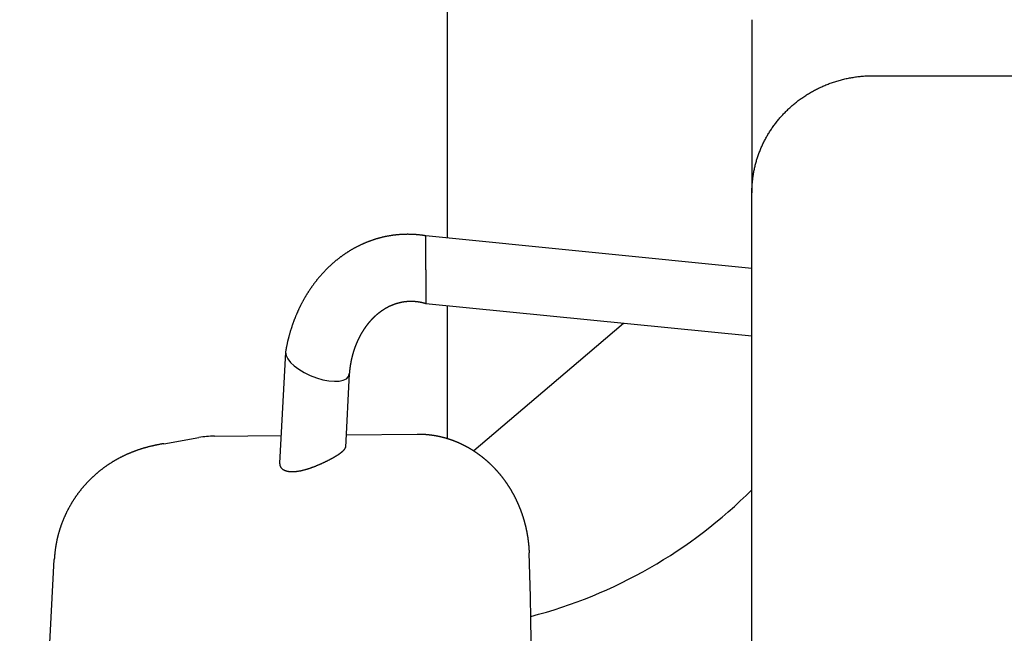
# Model space of a CAD drawing. Extents: x -4168 to 80734, y 199 to 57500.
# Tile 9 of 71: x -378 to 28, y 3469 to 3722. Entities that reach past the tile are written whole.
import ezdxf

# ---------------------------------------------------------------- set-up
doc = ezdxf.new("R2010")
doc.units = 0
doc.layers.get('0').update_dxf_attribs({"linetype": 'CONTINUOUS'})

msp = doc.modelspace()

# ---------------------------------------------------------------- linework, layer by layer
at = {"color": 104, "linetype": 'Continuous'}
for p, q in [((-202.03, 3767.8), (-202.03, 3632.37)), ((-76.23, 3722.41), (-76.23, 3651.05)), ((-26.23, 3699.3), (2563.97, 3699.3)), ((-76.23, 2841.77), (-76.23, 3651.05)), ((-76.23, 3619.8), (-210.75, 3633.25)), ((-210.75, 3619.25), (-210.75, 3633.25)), ((-210.75, 3619.25), (-210.75, 3605.25)), ((-76.23, 3591.8), (-210.75, 3605.25)), ((-202.03, 3604.37), (-202.03, 3549.71)), ((-129.24, 3597.1), (-147.83, 3581.25)), ((-268.67, 3585.24), (-271.1, 3539.49)), ((-147.83, 3581.25), (-190.93, 3544.51)), ((-242.35, 3576.4), (-243.97, 3545.97)), ((-298.02, 3550.62), (-270.49, 3550.91)), ((-243.69, 3551.19), (-214.38, 3551.49)), ((-318.95, 3547.52), (-304.42, 3550.03)), ((-378.36, 3230.21), (-364.08, 3499.77))]:
    msp.add_line(p, q, dxfattribs=at)
msp.add_lwpolyline([(-210.75, 3633.25), (-210.95, 3633.28), (-211.15, 3633.31), (-211.35, 3633.34), (-211.55, 3633.37), (-211.75, 3633.4), (-211.96, 3633.43), (-212.16, 3633.46), (-212.36, 3633.49), (-212.56, 3633.51), (-212.76, 3633.54), (-212.96, 3633.56), (-213.17, 3633.59), (-213.37, 3633.61), (-213.57, 3633.63), (-213.77, 3633.65), (-213.98, 3633.67), (-214.18, 3633.69), (-214.38, 3633.71), (-214.59, 3633.73), (-214.79, 3633.74), (-214.99, 3633.76), (-215.19, 3633.77), (-215.4, 3633.78), (-215.6, 3633.8), (-215.8, 3633.81), (-216.01, 3633.82), (-216.21, 3633.83), (-216.41, 3633.84), (-216.62, 3633.85), (-216.82, 3633.85), (-217.02, 3633.86), (-217.23, 3633.86), (-217.43, 3633.87), (-217.63, 3633.87), (-217.84, 3633.87), (-218.04, 3633.88), (-218.25, 3633.88), (-218.45, 3633.88), (-218.65, 3633.87), (-218.86, 3633.87), (-219.06, 3633.87), (-219.26, 3633.86), (-219.47, 3633.86), (-219.67, 3633.85), (-219.87, 3633.85), (-220.08, 3633.84), (-220.28, 3633.83), (-220.48, 3633.82), (-220.69, 3633.81), (-220.89, 3633.8), (-221.09, 3633.79), (-221.3, 3633.77), (-221.5, 3633.76), (-221.7, 3633.74), (-221.91, 3633.73), (-222.11, 3633.71), (-222.31, 3633.69), (-222.51, 3633.67), (-222.72, 3633.65), (-222.92, 3633.63), (-223.12, 3633.61), (-223.32, 3633.59), (-223.53, 3633.57), (-223.73, 3633.54), (-223.93, 3633.52), (-224.13, 3633.49), (-224.33, 3633.46), (-224.54, 3633.44), (-224.74, 3633.41), (-224.94, 3633.38), (-225.14, 3633.35), (-225.34, 3633.31), (-225.54, 3633.28), (-225.74, 3633.25), (-225.94, 3633.21), (-226.14, 3633.18), (-226.34, 3633.14), (-226.54, 3633.11), (-226.74, 3633.07), (-226.94, 3633.03), (-227.14, 3632.99), (-227.34, 3632.95), (-227.54, 3632.91), (-227.74, 3632.86), (-227.94, 3632.82), (-228.14, 3632.78), (-228.34, 3632.73), (-228.54, 3632.69), (-228.73, 3632.64), (-228.93, 3632.59), (-229.13, 3632.54), (-229.33, 3632.49), (-229.52, 3632.44), (-229.72, 3632.39), (-229.92, 3632.34), (-230.12, 3632.29), (-230.31, 3632.23), (-230.51, 3632.18), (-230.7, 3632.12), (-230.9, 3632.06), (-231.09, 3632.01), (-231.29, 3631.95), (-231.48, 3631.89), (-231.68, 3631.83), (-231.87, 3631.77), (-232.07, 3631.71), (-232.26, 3631.64), (-232.45, 3631.58), (-232.65, 3631.51), (-232.84, 3631.45), (-233.03, 3631.38), (-233.22, 3631.32), (-233.42, 3631.25), (-233.61, 3631.18), (-233.8, 3631.11), (-233.99, 3631.04), (-234.18, 3630.97), (-234.37, 3630.9), (-234.56, 3630.82), (-234.75, 3630.75), (-234.94, 3630.68), (-235.13, 3630.6), (-235.32, 3630.52), (-235.51, 3630.45), (-235.7, 3630.37), (-235.88, 3630.29), (-236.07, 3630.21), (-236.26, 3630.13), (-236.44, 3630.05), (-236.63, 3629.97), (-236.82, 3629.88), (-237, 3629.8), (-237.19, 3629.72), (-237.37, 3629.63), (-237.56, 3629.54), (-237.74, 3629.46), (-237.92, 3629.37), (-238.11, 3629.28), (-238.29, 3629.19), (-238.47, 3629.1), (-238.66, 3629.01), (-238.84, 3628.92), (-239.02, 3628.83), (-239.2, 3628.74), (-239.38, 3628.64), (-239.56, 3628.55), (-239.74, 3628.45), (-239.92, 3628.36), (-240.1, 3628.26), (-240.28, 3628.16), (-240.46, 3628.06), (-240.63, 3627.96), (-240.81, 3627.86), (-240.99, 3627.76), (-241.17, 3627.66), (-241.34, 3627.56), (-241.52, 3627.46), (-241.69, 3627.35), (-241.87, 3627.25), (-242.04, 3627.14), (-242.22, 3627.04), (-242.39, 3626.93), (-242.56, 3626.82), (-242.73, 3626.72), (-242.91, 3626.61), (-243.08, 3626.5), (-243.25, 3626.39), (-243.42, 3626.28), (-243.59, 3626.16), (-243.76, 3626.05), (-243.93, 3625.94), (-244.1, 3625.83), (-244.27, 3625.71), (-244.43, 3625.6), (-244.6, 3625.48), (-244.77, 3625.36), (-244.94, 3625.25), (-245.1, 3625.13), (-245.27, 3625.01), (-245.43, 3624.89), (-245.6, 3624.77), (-245.76, 3624.65), (-245.93, 3624.53), (-246.09, 3624.41), (-246.25, 3624.29), (-246.41, 3624.16), (-246.57, 3624.04), (-246.74, 3623.92), (-246.9, 3623.79), (-247.06, 3623.66), (-247.22, 3623.54), (-247.38, 3623.41), (-247.53, 3623.28), (-247.69, 3623.16), (-247.85, 3623.03), (-248.01, 3622.9), (-248.16, 3622.77), (-248.32, 3622.64), (-248.48, 3622.51), (-248.63, 3622.37), (-248.79, 3622.24), (-248.94, 3622.11), (-249.09, 3621.97), (-249.25, 3621.84), (-249.4, 3621.71), (-249.55, 3621.57), (-249.7, 3621.43), (-249.85, 3621.3), (-250, 3621.16), (-250.15, 3621.02), (-250.3, 3620.88), (-250.45, 3620.74), (-250.6, 3620.6), (-250.75, 3620.46), (-250.89, 3620.32), (-251.04, 3620.18), (-251.19, 3620.04), (-251.33, 3619.9), (-251.48, 3619.76), (-251.62, 3619.61), (-251.77, 3619.47), (-251.91, 3619.32), (-252.05, 3619.18), (-252.19, 3619.03), (-252.34, 3618.89), (-252.48, 3618.74), (-252.62, 3618.59), (-252.76, 3618.45), (-252.9, 3618.3), (-253.04, 3618.15), (-253.17, 3618), (-253.31, 3617.85), (-253.45, 3617.7), (-253.59, 3617.55), (-253.72, 3617.4), (-253.86, 3617.24), (-253.99, 3617.09), (-254.13, 3616.94), (-254.26, 3616.79), (-254.39, 3616.63), (-254.53, 3616.48), (-254.66, 3616.32), (-254.79, 3616.17), (-254.92, 3616.01), (-255.05, 3615.86), (-255.18, 3615.7), (-255.31, 3615.54), (-255.44, 3615.38), (-255.57, 3615.23), (-255.7, 3615.07), (-255.82, 3614.91), (-255.95, 3614.75), (-256.08, 3614.59), (-256.2, 3614.43), (-256.33, 3614.27), (-256.45, 3614.11), (-256.58, 3613.95), (-256.7, 3613.78), (-256.82, 3613.62), (-256.94, 3613.46), (-257.06, 3613.29), (-257.19, 3613.13), (-257.31, 3612.97), (-257.43, 3612.8), (-257.54, 3612.64), (-257.66, 3612.47), (-257.78, 3612.31), (-257.9, 3612.14), (-258.02, 3611.97), (-258.13, 3611.81), (-258.25, 3611.64), (-258.36, 3611.47), (-258.48, 3611.3), (-258.59, 3611.13), (-258.7, 3610.96), (-258.82, 3610.79), (-258.93, 3610.62), (-259.04, 3610.45), (-259.15, 3610.28), (-259.26, 3610.11), (-259.37, 3609.94), (-259.48, 3609.77), (-259.59, 3609.6), (-259.7, 3609.42), (-259.81, 3609.25), (-259.91, 3609.08), (-260.02, 3608.9), (-260.12, 3608.73), (-260.23, 3608.56), (-260.33, 3608.38), (-260.44, 3608.21), (-260.54, 3608.03), (-260.64, 3607.86), (-260.75, 3607.68), (-260.85, 3607.5), (-260.95, 3607.33), (-261.05, 3607.15), (-261.15, 3606.97), (-261.25, 3606.79), (-261.35, 3606.62), (-261.45, 3606.44), (-261.54, 3606.26), (-261.64, 3606.08), (-261.74, 3605.9), (-261.83, 3605.72), (-261.93, 3605.54), (-262.02, 3605.36), (-262.12, 3605.18), (-262.21, 3605), (-262.3, 3604.82), (-262.39, 3604.64), (-262.49, 3604.46), (-262.58, 3604.27), (-262.67, 3604.09), (-262.76, 3603.91), (-262.85, 3603.73), (-262.94, 3603.54), (-263.02, 3603.36), (-263.11, 3603.17), (-263.2, 3602.99), (-263.29, 3602.81), (-263.37, 3602.62), (-263.46, 3602.44), (-263.54, 3602.25), (-263.62, 3602.07), (-263.71, 3601.88), (-263.79, 3601.69), (-263.87, 3601.51), (-263.96, 3601.32), (-264.04, 3601.14), (-264.12, 3600.95), (-264.2, 3600.76), (-264.28, 3600.57), (-264.36, 3600.39), (-264.43, 3600.2), (-264.51, 3600.01), (-264.59, 3599.82), (-264.66, 3599.63), (-264.74, 3599.44), (-264.82, 3599.25), (-264.89, 3599.06), (-264.96, 3598.88), (-265.04, 3598.69), (-265.11, 3598.5), (-265.18, 3598.3), (-265.25, 3598.11), (-265.33, 3597.92), (-265.4, 3597.73), (-265.47, 3597.54), (-265.54, 3597.35), (-265.6, 3597.16), (-265.67, 3596.97), (-265.74, 3596.77), (-265.81, 3596.58), (-265.87, 3596.39), (-265.94, 3596.2), (-266.01, 3596), (-266.07, 3595.81), (-266.13, 3595.62), (-266.2, 3595.43), (-266.26, 3595.23), (-266.32, 3595.04), (-266.39, 3594.84), (-266.45, 3594.65), (-266.51, 3594.46), (-266.57, 3594.26), (-266.63, 3594.07), (-266.69, 3593.87), (-266.74, 3593.68), (-266.8, 3593.48), (-266.86, 3593.29), (-266.92, 3593.09), (-266.97, 3592.89), (-267.03, 3592.7), (-267.08, 3592.5), (-267.14, 3592.31), (-267.19, 3592.11), (-267.24, 3591.91), (-267.3, 3591.72), (-267.35, 3591.52), (-267.4, 3591.32), (-267.45, 3591.13), (-267.5, 3590.93), (-267.55, 3590.73), (-267.6, 3590.53), (-267.65, 3590.34), (-267.7, 3590.14), (-267.74, 3589.94), (-267.79, 3589.74), (-267.84, 3589.54), (-267.88, 3589.34), (-267.93, 3589.15), (-267.97, 3588.95), (-268.01, 3588.75), (-268.06, 3588.55), (-268.1, 3588.35), (-268.14, 3588.15), (-268.18, 3587.95), (-268.23, 3587.75), (-268.27, 3587.55), (-268.31, 3587.35), (-268.34, 3587.15), (-268.38, 3586.95), (-268.42, 3586.75), (-268.46, 3586.55), (-268.5, 3586.35), (-268.53, 3586.15), (-268.57, 3585.95), (-268.6, 3585.75), (-268.64, 3585.55)], dxfattribs=at)
for centre, radius, start, end in [((-297.6, 3510.58), 40.04, 90.5921, 99.8026), ((-268.29, 3539.32), 2.81, 176.6485, 195.5747), ((-217.77, 3669.84), 200, 284.5721, 315.0484)]:
    msp.add_arc(centre, radius, start, end, dxfattribs=at)
for centre, major_axis, ratio, start_param, end_param in [((-255.51, 3580.82), (12.98, -5.25), 0.420417, 3.285415, 6.416907), ((-255.51, 3580.82), (12.98, -5.25), 0.420417, 3.233109, 3.285415), ((-597.63, 3464.12), (7.87, -745.83), 0.576913, 1.225853, 1.61626)]:
    msp.add_ellipse(centre, major_axis=major_axis, ratio=ratio, start_param=start_param, end_param=end_param, dxfattribs=at)
for points, knots in [([(-76.23, 3651.05), (-76.23, 3651.33), (-76.23, 3651.89), (-76.21, 3652.74), (-76.17, 3653.58), (-76.11, 3654.42), (-76.04, 3655.26), (-75.96, 3656.1), (-75.86, 3656.94), (-75.75, 3657.78), (-75.62, 3658.62), (-75.47, 3659.45), (-75.31, 3660.28), (-75.14, 3661.11), (-74.94, 3661.94), (-74.74, 3662.77), (-74.52, 3663.59), (-74.28, 3664.41), (-74.03, 3665.22), (-73.76, 3666.04), (-73.48, 3666.85), (-73.18, 3667.65), (-72.87, 3668.45), (-72.54, 3669.25), (-72.2, 3670.04), (-71.84, 3670.82), (-71.47, 3671.61), (-71.08, 3672.38), (-70.68, 3673.15), (-70.26, 3673.92), (-69.83, 3674.68), (-69.38, 3675.43), (-68.92, 3676.17), (-68.44, 3676.91), (-67.95, 3677.64), (-67.45, 3678.37), (-66.93, 3679.08), (-66.39, 3679.79), (-65.84, 3680.49), (-65.28, 3681.19), (-64.7, 3681.87), (-64.11, 3682.54), (-63.51, 3683.21), (-62.89, 3683.87), (-62.25, 3684.51), (-61.61, 3685.15), (-60.95, 3685.77), (-60.28, 3686.39), (-59.59, 3686.99), (-58.89, 3687.59), (-58.18, 3688.17), (-57.45, 3688.74), (-56.72, 3689.3), (-55.97, 3689.84), (-55.2, 3690.37), (-54.43, 3690.89), (-53.65, 3691.4), (-52.85, 3691.89), (-52.04, 3692.37), (-51.23, 3692.84), (-50.4, 3693.29), (-49.56, 3693.73), (-48.71, 3694.15), (-47.85, 3694.56), (-46.98, 3694.95), (-46.1, 3695.32), (-45.22, 3695.69), (-44.32, 3696.03), (-43.42, 3696.36), (-42.51, 3696.67), (-41.59, 3696.97), (-40.67, 3697.24), (-39.74, 3697.51), (-38.8, 3697.75), (-37.85, 3697.98), (-36.91, 3698.19), (-35.95, 3698.38), (-34.99, 3698.55), (-34.03, 3698.71), (-33.06, 3698.85), (-32.09, 3698.97), (-31.12, 3699.07), (-30.15, 3699.15), (-29.17, 3699.22), (-28.19, 3699.26), (-27.21, 3699.29), (-26.56, 3699.3), (-26.23, 3699.3)], [0, 0, 0, 0, 0.842977, 1.686111, 2.529476, 3.373145, 4.217191, 5.061687, 5.906703, 6.75231, 7.598576, 8.445572, 9.293364, 10.142019, 10.991603, 11.842182, 12.69382, 13.54658, 14.400525, 15.255716, 16.112215, 16.970081, 17.829372, 18.690149, 19.552478, 20.416427, 21.282061, 22.14944, 23.018623, 23.889669, 24.76263, 25.637559, 26.514506, 27.393518, 28.274642, 29.157922, 30.043399, 30.931113, 31.821104, 32.713409, 33.608062, 34.505096, 35.404545, 36.306437, 37.210798, 38.117642, 39.026981, 39.93882, 40.853164, 41.77001, 42.689356, 43.611194, 44.535516, 45.462308, 46.391558, 47.323249, 48.257364, 49.193884, 50.132789, 51.074057, 52.017667, 52.963592, 53.911788, 54.862203, 55.814781, 56.769463, 57.726188, 58.684891, 59.645504, 60.607955, 61.572171, 62.538073, 63.505582, 64.474612, 65.445077, 66.416885, 67.389941, 68.364148, 69.339401, 70.315595, 71.292618, 72.270353, 73.248681, 74.227526, 75.206815, 76.186331, 77.165869, 77.165869, 77.165869, 77.165869]), ([(-210.75, 3605.25), (-210.79, 3605.26), (-210.87, 3605.28), (-210.99, 3605.32), (-211.11, 3605.35), (-211.23, 3605.39), (-211.35, 3605.42), (-211.47, 3605.45), (-211.59, 3605.49), (-211.71, 3605.52), (-211.83, 3605.55), (-211.95, 3605.58), (-212.07, 3605.61), (-212.19, 3605.64), (-212.32, 3605.66), (-212.44, 3605.69), (-212.56, 3605.72), (-212.68, 3605.74), (-212.8, 3605.77), (-212.93, 3605.79), (-213.05, 3605.82), (-213.17, 3605.84), (-213.29, 3605.86), (-213.42, 3605.88), (-213.54, 3605.9), (-213.66, 3605.92), (-213.79, 3605.94), (-213.91, 3605.96), (-214.03, 3605.98), (-214.16, 3606), (-214.28, 3606.01), (-214.4, 3606.03), (-214.53, 3606.04), (-214.65, 3606.06), (-214.78, 3606.07), (-214.9, 3606.08), (-215.03, 3606.09), (-215.15, 3606.1), (-215.27, 3606.11), (-215.4, 3606.12), (-215.52, 3606.13), (-215.65, 3606.14), (-215.77, 3606.15), (-215.9, 3606.15), (-216.02, 3606.16), (-216.15, 3606.16), (-216.27, 3606.17), (-216.4, 3606.17), (-216.52, 3606.17), (-216.64, 3606.18), (-216.77, 3606.18), (-216.89, 3606.18), (-217.02, 3606.18), (-217.14, 3606.18), (-217.27, 3606.17), (-217.39, 3606.17), (-217.52, 3606.17), (-217.64, 3606.16), (-217.77, 3606.16), (-217.89, 3606.15), (-218.02, 3606.15), (-218.14, 3606.14), (-218.27, 3606.13), (-218.39, 3606.12), (-218.51, 3606.11), (-218.64, 3606.1), (-218.76, 3606.09), (-218.89, 3606.08), (-219.01, 3606.06), (-219.14, 3606.05), (-219.26, 3606.04), (-219.38, 3606.02), (-219.51, 3606.01), (-219.63, 3605.99), (-219.75, 3605.97), (-219.88, 3605.95), (-220, 3605.94), (-220.12, 3605.92), (-220.25, 3605.9), (-220.37, 3605.87), (-220.49, 3605.85), (-220.62, 3605.83), (-220.74, 3605.81), (-220.86, 3605.78), (-220.98, 3605.76), (-221.11, 3605.73), (-221.23, 3605.7), (-221.35, 3605.68), (-221.47, 3605.65), (-221.59, 3605.62), (-221.71, 3605.59), (-221.84, 3605.56), (-221.96, 3605.53), (-222.08, 3605.5), (-222.2, 3605.47), (-222.32, 3605.43), (-222.44, 3605.4), (-222.56, 3605.37), (-222.68, 3605.33), (-222.8, 3605.3), (-222.92, 3605.26), (-223.04, 3605.22), (-223.15, 3605.18), (-223.27, 3605.15), (-223.39, 3605.11), (-223.51, 3605.07), (-223.63, 3605.02), (-223.75, 3604.98), (-223.86, 3604.94), (-223.98, 3604.9), (-224.1, 3604.86), (-224.21, 3604.81), (-224.33, 3604.77), (-224.45, 3604.72), (-224.56, 3604.67), (-224.68, 3604.63), (-224.79, 3604.58), (-224.91, 3604.53), (-225.02, 3604.48), (-225.14, 3604.43), (-225.25, 3604.38), (-225.37, 3604.33), (-225.48, 3604.28), (-225.59, 3604.23), (-225.71, 3604.18), (-225.82, 3604.12), (-225.93, 3604.07), (-226.04, 3604.01), (-226.16, 3603.96), (-226.27, 3603.9), (-226.38, 3603.85), (-226.49, 3603.79), (-226.6, 3603.73), (-226.71, 3603.67), (-226.82, 3603.61), (-226.93, 3603.55), (-227.04, 3603.49), (-227.15, 3603.43), (-227.26, 3603.37), (-227.37, 3603.31), (-227.47, 3603.25), (-227.58, 3603.19), (-227.69, 3603.12), (-227.8, 3603.06), (-227.9, 3602.99), (-228.01, 3602.93), (-228.11, 3602.86), (-228.22, 3602.79), (-228.33, 3602.73), (-228.43, 3602.66), (-228.53, 3602.59), (-228.64, 3602.52), (-228.74, 3602.45), (-228.85, 3602.38), (-228.95, 3602.31), (-229.05, 3602.24), (-229.15, 3602.17), (-229.26, 3602.1), (-229.36, 3602.03), (-229.46, 3601.95), (-229.56, 3601.88), (-229.66, 3601.81), (-229.76, 3601.73), (-229.86, 3601.66), (-229.96, 3601.58), (-230.06, 3601.51), (-230.16, 3601.43), (-230.26, 3601.35), (-230.35, 3601.28), (-230.45, 3601.2), (-230.55, 3601.12), (-230.65, 3601.04), (-230.74, 3600.96), (-230.84, 3600.88), (-230.93, 3600.8), (-231.03, 3600.72), (-231.12, 3600.64), (-231.22, 3600.56), (-231.31, 3600.48), (-231.41, 3600.39), (-231.5, 3600.31), (-231.59, 3600.23), (-231.68, 3600.14), (-231.78, 3600.06), (-231.87, 3599.97), (-231.96, 3599.89), (-232.05, 3599.8), (-232.14, 3599.72), (-232.23, 3599.63), (-232.32, 3599.54), (-232.41, 3599.46), (-232.5, 3599.37), (-232.59, 3599.28), (-232.68, 3599.19), (-232.76, 3599.11), (-232.85, 3599.02), (-232.94, 3598.93), (-233.02, 3598.84), (-233.11, 3598.75), (-233.2, 3598.66), (-233.28, 3598.56), (-233.37, 3598.47), (-233.45, 3598.38), (-233.53, 3598.29), (-233.62, 3598.2), (-233.7, 3598.1), (-233.78, 3598.01), (-233.87, 3597.92), (-233.95, 3597.82), (-234.03, 3597.73), (-234.11, 3597.63), (-234.19, 3597.54), (-234.27, 3597.44), (-234.35, 3597.35), (-234.43, 3597.25), (-234.51, 3597.15), (-234.59, 3597.06), (-234.67, 3596.96), (-234.75, 3596.86), (-234.82, 3596.77), (-234.9, 3596.67), (-234.98, 3596.57), (-235.05, 3596.47), (-235.13, 3596.37), (-235.21, 3596.27), (-235.28, 3596.17), (-235.36, 3596.07), (-235.43, 3595.97), (-235.5, 3595.87), (-235.58, 3595.77), (-235.65, 3595.67), (-235.72, 3595.57), (-235.8, 3595.47), (-235.87, 3595.36), (-235.94, 3595.26), (-236.01, 3595.16), (-236.08, 3595.06), (-236.15, 3594.95), (-236.22, 3594.85), (-236.29, 3594.75), (-236.36, 3594.64), (-236.43, 3594.54), (-236.5, 3594.43), (-236.56, 3594.33), (-236.63, 3594.22), (-236.7, 3594.12), (-236.76, 3594.01), (-236.83, 3593.91), (-236.9, 3593.8), (-236.96, 3593.69), (-237.03, 3593.59), (-237.09, 3593.48), (-237.16, 3593.37), (-237.22, 3593.27), (-237.28, 3593.16), (-237.35, 3593.05), (-237.41, 3592.94), (-237.47, 3592.84), (-237.53, 3592.73), (-237.59, 3592.62), (-237.66, 3592.51), (-237.72, 3592.4), (-237.78, 3592.29), (-237.84, 3592.18), (-237.9, 3592.07), (-237.95, 3591.96), (-238.01, 3591.85), (-238.07, 3591.74), (-238.13, 3591.63), (-238.19, 3591.52), (-238.24, 3591.41), (-238.3, 3591.3), (-238.36, 3591.19), (-238.41, 3591.08), (-238.47, 3590.96), (-238.52, 3590.85), (-238.58, 3590.74), (-238.63, 3590.63), (-238.68, 3590.51), (-238.74, 3590.4), (-238.79, 3590.29), (-238.84, 3590.18), (-238.9, 3590.06), (-238.95, 3589.95), (-239, 3589.83), (-239.05, 3589.72), (-239.1, 3589.61), (-239.15, 3589.49), (-239.2, 3589.38), (-239.25, 3589.26), (-239.3, 3589.15), (-239.35, 3589.03), (-239.4, 3588.92), (-239.45, 3588.8), (-239.49, 3588.69), (-239.54, 3588.57), (-239.59, 3588.46), (-239.63, 3588.34), (-239.68, 3588.23), (-239.72, 3588.11), (-239.77, 3587.99), (-239.81, 3587.88), (-239.86, 3587.76), (-239.9, 3587.64), (-239.95, 3587.53), (-239.99, 3587.41), (-240.03, 3587.29), (-240.08, 3587.17), (-240.12, 3587.06), (-240.16, 3586.94), (-240.2, 3586.82), (-240.24, 3586.7), (-240.28, 3586.59), (-240.32, 3586.47), (-240.36, 3586.35), (-240.4, 3586.23), (-240.44, 3586.11), (-240.48, 3585.99), (-240.52, 3585.88), (-240.56, 3585.76), (-240.59, 3585.64), (-240.63, 3585.52), (-240.67, 3585.4), (-240.7, 3585.28), (-240.74, 3585.16), (-240.78, 3585.04), (-240.81, 3584.92), (-240.85, 3584.8), (-240.88, 3584.68), (-240.91, 3584.56), (-240.95, 3584.44), (-240.98, 3584.32), (-241.01, 3584.2), (-241.05, 3584.08), (-241.08, 3583.96), (-241.11, 3583.84), (-241.14, 3583.72), (-241.17, 3583.6), (-241.2, 3583.48), (-241.24, 3583.36), (-241.27, 3583.23), (-241.29, 3583.11), (-241.32, 3582.99), (-241.35, 3582.87), (-241.38, 3582.75), (-241.41, 3582.63), (-241.44, 3582.51), (-241.46, 3582.38), (-241.49, 3582.26), (-241.52, 3582.14), (-241.54, 3582.02), (-241.57, 3581.9), (-241.6, 3581.77), (-241.62, 3581.65), (-241.65, 3581.53), (-241.67, 3581.41), (-241.69, 3581.28), (-241.72, 3581.16), (-241.74, 3581.04), (-241.76, 3580.92), (-241.79, 3580.79), (-241.81, 3580.67), (-241.83, 3580.55), (-241.85, 3580.43), (-241.87, 3580.3), (-241.89, 3580.18), (-241.92, 3580.06), (-241.94, 3579.93), (-241.95, 3579.81), (-241.97, 3579.69), (-241.99, 3579.56), (-242.01, 3579.44), (-242.03, 3579.32), (-242.05, 3579.19), (-242.07, 3579.07), (-242.08, 3578.95), (-242.1, 3578.82), (-242.12, 3578.7), (-242.13, 3578.57), (-242.15, 3578.45), (-242.16, 3578.33), (-242.18, 3578.2), (-242.19, 3578.08), (-242.21, 3577.96), (-242.22, 3577.83), (-242.23, 3577.71), (-242.25, 3577.58), (-242.26, 3577.46), (-242.27, 3577.33), (-242.28, 3577.21), (-242.3, 3577.09), (-242.31, 3576.96), (-242.32, 3576.84), (-242.33, 3576.71), (-242.34, 3576.59), (-242.35, 3576.46), (-242.35, 3576.38), (-242.36, 3576.34)], [0, 0, 0, 0, 0.124801, 0.249599, 0.374395, 0.499189, 0.623982, 0.748774, 0.873567, 0.998361, 1.123156, 1.247952, 1.372748, 1.497544, 1.622341, 1.747137, 1.871933, 1.996728, 2.121524, 2.246319, 2.371115, 2.495911, 2.620708, 2.745505, 2.870302, 2.995099, 3.119895, 3.24469, 3.369484, 3.494276, 3.619067, 3.743858, 3.868647, 3.993438, 4.118228, 4.243019, 4.36781, 4.492601, 4.617392, 4.742183, 4.866974, 4.991765, 5.116556, 5.241347, 5.366138, 5.49093, 5.615721, 5.740512, 5.865303, 5.990094, 6.114885, 6.239676, 6.364468, 6.489259, 6.61405, 6.738841, 6.863632, 6.988423, 7.113215, 7.238006, 7.362797, 7.487588, 7.612379, 7.73717, 7.861962, 7.986753, 8.111544, 8.236335, 8.361126, 8.485917, 8.610708, 8.735499, 8.860291, 8.985083, 9.109875, 9.234667, 9.359459, 9.484251, 9.609042, 9.733834, 9.858626, 9.983418, 10.108211, 10.233005, 10.3578, 10.482596, 10.607392, 10.732188, 10.856984, 10.981779, 11.106575, 11.23137, 11.356165, 11.48096, 11.605755, 11.730549, 11.855344, 11.980139, 12.104934, 12.229729, 12.354525, 12.47932, 12.604116, 12.728912, 12.853708, 12.978503, 13.103297, 13.228091, 13.352883, 13.477674, 13.602464, 13.727253, 13.852043, 13.976833, 14.101624, 14.226414, 14.351205, 14.475995, 14.600786, 14.725576, 14.850366, 14.975156, 15.099947, 15.224737, 15.349527, 15.474318, 15.599108, 15.723898, 15.848688, 15.973479, 16.098269, 16.223059, 16.347849, 16.472639, 16.597429, 16.722219, 16.84701, 16.9718, 17.096591, 17.221381, 17.346171, 17.47096, 17.595749, 17.720538, 17.845327, 17.970116, 18.094907, 18.219698, 18.344489, 18.46928, 18.59407, 18.718861, 18.843651, 18.968441, 19.093232, 19.218022, 19.342813, 19.467603, 19.592394, 19.717184, 19.841974, 19.966765, 20.091555, 20.216346, 20.341136, 20.465926, 20.590717, 20.715507, 20.840297, 20.965088, 21.089878, 21.214668, 21.339458, 21.464249, 21.589039, 21.713829, 21.838619, 21.963409, 22.0882, 22.21299, 22.33778, 22.46257, 22.58736, 22.712151, 22.836941, 22.961731, 23.086521, 23.211311, 23.336101, 23.460891, 23.585682, 23.710472, 23.835262, 23.960052, 24.084842, 24.209632, 24.334422, 24.459212, 24.584002, 24.708792, 24.833582, 24.958372, 25.083162, 25.207952, 25.332742, 25.457532, 25.582322, 25.707112, 25.831902, 25.956692, 26.081482, 26.206272, 26.331062, 26.455852, 26.580641, 26.705431, 26.830221, 26.955011, 27.079801, 27.204591, 27.329381, 27.45417, 27.57896, 27.70375, 27.82854, 27.953329, 28.078119, 28.202908, 28.327698, 28.452488, 28.577277, 28.702067, 28.826857, 28.951646, 29.076436, 29.201225, 29.326015, 29.450804, 29.575594, 29.700383, 29.825173, 29.949963, 30.074752, 30.199542, 30.324331, 30.449121, 30.57391, 30.6987, 30.823489, 30.948278, 31.073068, 31.197857, 31.322647, 31.447436, 31.572226, 31.697015, 31.821805, 31.946594, 32.071383, 32.196173, 32.320962, 32.445752, 32.570541, 32.69533, 32.82012, 32.944909, 33.069698, 33.194488, 33.319277, 33.444067, 33.568856, 33.693645, 33.818435, 33.943224, 34.068013, 34.192803, 34.317592, 34.442381, 34.567171, 34.69196, 34.816749, 34.941539, 35.066328, 35.191117, 35.315907, 35.440696, 35.565485, 35.690274, 35.815064, 35.939853, 36.064642, 36.189431, 36.314221, 36.43901, 36.563799, 36.688588, 36.813378, 36.938167, 37.062956, 37.187745, 37.312534, 37.437324, 37.562113, 37.686902, 37.811691, 37.93648, 38.06127, 38.186059, 38.310848, 38.435637, 38.560426, 38.685215, 38.810005, 38.934794, 39.059583, 39.184372, 39.309161, 39.43395, 39.558739, 39.683528, 39.808318, 39.933107, 40.057896, 40.182685, 40.307474, 40.432263, 40.557052, 40.681841, 40.80663, 40.931419, 41.056208, 41.180997, 41.305787, 41.430576, 41.555365, 41.680154, 41.804943, 41.929732, 42.054521, 42.17931, 42.304099, 42.428888, 42.553677, 42.678466, 42.803255, 42.928044, 43.052833, 43.177622, 43.302411, 43.4272, 43.551989, 43.676778, 43.801567, 43.926356, 44.051145, 44.175934, 44.300723, 44.425512, 44.550301, 44.67509, 44.799879, 44.924668, 45.049457, 45.174246, 45.299035, 45.423824, 45.548613, 45.673402, 45.798191, 45.922979, 46.047768, 46.172557, 46.297346, 46.422135, 46.546924, 46.671713, 46.796502, 46.921291, 47.04608, 47.170869, 47.295658, 47.420447, 47.545235, 47.670024, 47.794813, 47.919602, 48.044391, 48.16918, 48.293969, 48.418758, 48.543547, 48.668335, 48.793124, 48.917912, 49.042701, 49.16749, 49.292281, 49.292281, 49.292281, 49.292281]), ([(-214.38, 3551.49), (-214.29, 3551.49), (-214.11, 3551.49), (-213.85, 3551.49), (-213.58, 3551.49), (-213.32, 3551.49), (-213.05, 3551.48), (-212.79, 3551.48), (-212.52, 3551.47), (-212.26, 3551.46), (-211.99, 3551.45), (-211.72, 3551.43), (-211.46, 3551.42), (-211.19, 3551.4), (-210.93, 3551.38), (-210.66, 3551.36), (-210.4, 3551.34), (-210.13, 3551.31), (-209.87, 3551.29), (-209.61, 3551.26), (-209.34, 3551.23), (-209.08, 3551.2), (-208.81, 3551.16), (-208.55, 3551.13), (-208.29, 3551.09), (-208.02, 3551.06), (-207.76, 3551.02), (-207.5, 3550.97), (-207.24, 3550.93), (-206.97, 3550.89), (-206.71, 3550.84), (-206.45, 3550.79), (-206.19, 3550.74), (-205.93, 3550.69), (-205.67, 3550.64), (-205.41, 3550.58), (-205.15, 3550.53), (-204.89, 3550.47), (-204.63, 3550.41), (-204.37, 3550.35), (-204.12, 3550.28), (-203.86, 3550.22), (-203.6, 3550.15), (-203.34, 3550.08), (-203.09, 3550.01), (-202.83, 3549.94), (-202.58, 3549.87), (-202.32, 3549.79), (-202.07, 3549.72), (-201.81, 3549.64), (-201.56, 3549.56), (-201.31, 3549.48), (-201.05, 3549.4), (-200.8, 3549.31), (-200.55, 3549.23), (-200.3, 3549.14), (-200.05, 3549.05), (-199.8, 3548.96), (-199.55, 3548.87), (-199.3, 3548.77), (-199.05, 3548.68), (-198.81, 3548.58), (-198.56, 3548.48), (-198.31, 3548.38), (-198.07, 3548.28), (-197.82, 3548.18), (-197.58, 3548.08), (-197.33, 3547.97), (-197.09, 3547.86), (-196.85, 3547.75), (-196.61, 3547.64), (-196.36, 3547.53), (-196.12, 3547.42), (-195.88, 3547.3), (-195.65, 3547.19), (-195.41, 3547.07), (-195.17, 3546.95), (-194.93, 3546.83), (-194.7, 3546.71), (-194.46, 3546.58), (-194.23, 3546.46), (-193.99, 3546.33), (-193.76, 3546.21), (-193.53, 3546.08), (-193.3, 3545.95), (-193.07, 3545.82), (-192.84, 3545.68), (-192.61, 3545.55), (-192.38, 3545.41), (-192.15, 3545.27), (-191.92, 3545.14), (-191.7, 3545), (-191.47, 3544.85), (-191.25, 3544.71), (-191.02, 3544.57), (-190.8, 3544.42), (-190.58, 3544.28), (-190.36, 3544.13), (-190.14, 3543.98), (-189.92, 3543.83), (-189.7, 3543.68), (-189.48, 3543.53), (-189.27, 3543.37), (-189.05, 3543.22), (-188.84, 3543.06), (-188.62, 3542.9), (-188.41, 3542.74), (-188.2, 3542.58), (-187.99, 3542.42), (-187.78, 3542.26), (-187.57, 3542.09), (-187.36, 3541.93), (-187.15, 3541.76), (-186.95, 3541.6), (-186.74, 3541.43), (-186.54, 3541.26), (-186.33, 3541.09), (-186.13, 3540.91), (-185.93, 3540.74), (-185.73, 3540.57), (-185.53, 3540.39), (-185.33, 3540.21), (-185.13, 3540.04), (-184.94, 3539.86), (-184.74, 3539.68), (-184.55, 3539.5), (-184.35, 3539.32), (-184.16, 3539.13), (-183.97, 3538.95), (-183.78, 3538.76), (-183.59, 3538.58), (-183.4, 3538.39), (-183.21, 3538.2), (-183.03, 3538.01), (-182.84, 3537.82), (-182.66, 3537.63), (-182.47, 3537.44), (-182.29, 3537.24), (-182.11, 3537.05), (-181.93, 3536.85), (-181.75, 3536.66), (-181.57, 3536.46), (-181.4, 3536.26), (-181.22, 3536.06), (-181.04, 3535.86), (-180.87, 3535.66), (-180.7, 3535.46), (-180.53, 3535.26), (-180.36, 3535.05), (-180.19, 3534.85), (-180.02, 3534.64), (-179.85, 3534.44), (-179.68, 3534.23), (-179.52, 3534.02), (-179.36, 3533.81), (-179.19, 3533.6), (-179.03, 3533.39), (-178.87, 3533.18), (-178.71, 3532.97), (-178.55, 3532.75), (-178.4, 3532.54), (-178.24, 3532.32), (-178.08, 3532.11), (-177.93, 3531.89), (-177.78, 3531.67), (-177.63, 3531.46), (-177.48, 3531.24), (-177.33, 3531.02), (-177.18, 3530.8), (-177.03, 3530.58), (-176.89, 3530.35), (-176.74, 3530.13), (-176.6, 3529.91), (-176.45, 3529.68), (-176.31, 3529.46), (-176.17, 3529.23), (-176.03, 3529.01), (-175.9, 3528.78), (-175.76, 3528.55), (-175.62, 3528.32), (-175.49, 3528.09), (-175.36, 3527.86), (-175.22, 3527.63), (-175.09, 3527.4), (-174.96, 3527.17), (-174.83, 3526.94), (-174.71, 3526.7), (-174.58, 3526.47), (-174.46, 3526.24), (-174.33, 3526), (-174.21, 3525.76), (-174.09, 3525.53), (-173.97, 3525.29), (-173.85, 3525.05), (-173.73, 3524.82), (-173.61, 3524.58), (-173.5, 3524.34), (-173.38, 3524.1), (-173.27, 3523.86), (-173.16, 3523.62), (-173.05, 3523.37), (-172.94, 3523.13), (-172.83, 3522.89), (-172.72, 3522.65), (-172.62, 3522.4), (-172.51, 3522.16), (-172.41, 3521.91), (-172.31, 3521.67), (-172.21, 3521.42), (-172.11, 3521.18), (-172.01, 3520.93), (-171.91, 3520.68), (-171.81, 3520.44), (-171.72, 3520.19), (-171.62, 3519.94), (-171.53, 3519.69), (-171.44, 3519.44), (-171.35, 3519.19), (-171.26, 3518.94), (-171.17, 3518.69), (-171.09, 3518.44), (-171, 3518.19), (-170.92, 3517.93), (-170.83, 3517.68), (-170.75, 3517.43), (-170.67, 3517.18), (-170.59, 3516.92), (-170.52, 3516.67), (-170.44, 3516.41), (-170.36, 3516.16), (-170.29, 3515.9), (-170.22, 3515.65), (-170.14, 3515.39), (-170.07, 3515.14), (-170, 3514.88), (-169.94, 3514.62), (-169.87, 3514.37), (-169.8, 3514.11), (-169.74, 3513.85), (-169.68, 3513.59), (-169.61, 3513.33), (-169.55, 3513.07), (-169.49, 3512.82), (-169.44, 3512.56), (-169.38, 3512.3), (-169.32, 3512.04), (-169.27, 3511.78), (-169.22, 3511.52), (-169.16, 3511.26), (-169.11, 3510.99), (-169.06, 3510.73), (-169.02, 3510.47), (-168.97, 3510.21), (-168.92, 3509.95), (-168.88, 3509.69), (-168.84, 3509.43), (-168.79, 3509.16), (-168.75, 3508.9), (-168.71, 3508.64), (-168.68, 3508.37), (-168.64, 3508.11), (-168.6, 3507.85), (-168.57, 3507.58), (-168.53, 3507.32), (-168.5, 3507.06), (-168.47, 3506.79), (-168.44, 3506.53), (-168.41, 3506.26), (-168.39, 3506), (-168.36, 3505.74), (-168.34, 3505.47), (-168.32, 3505.21), (-168.29, 3504.94), (-168.27, 3504.68), (-168.25, 3504.41), (-168.24, 3504.15), (-168.22, 3503.88), (-168.2, 3503.62), (-168.19, 3503.35), (-168.18, 3503.09), (-168.16, 3502.82), (-168.16, 3502.64), (-168.15, 3502.55)], [0, 0, 0, 0, 0.265738, 0.531471, 0.797199, 1.062925, 1.328651, 1.594378, 1.860107, 2.125838, 2.391569, 2.6573, 2.923031, 3.188761, 3.454491, 3.720221, 3.98595, 4.25168, 4.51741, 4.78314, 5.04887, 5.3146, 5.580329, 5.846059, 6.111789, 6.377519, 6.643248, 6.908978, 7.174707, 7.440437, 7.706166, 7.971896, 8.237625, 8.503355, 8.769084, 9.034814, 9.300543, 9.566272, 9.832002, 10.097731, 10.36346, 10.629189, 10.894918, 11.160647, 11.426376, 11.692105, 11.957834, 12.223563, 12.489292, 12.755021, 13.02075, 13.286478, 13.552207, 13.817936, 14.083664, 14.349393, 14.615121, 14.88085, 15.146578, 15.412307, 15.678035, 15.943764, 16.209492, 16.47522, 16.740948, 17.006677, 17.272405, 17.538133, 17.803861, 18.069589, 18.335317, 18.601045, 18.866773, 19.132501, 19.398229, 19.663956, 19.929684, 20.195412, 20.46114, 20.726867, 20.992595, 21.258322, 21.52405, 21.789777, 22.055505, 22.321232, 22.586959, 22.852687, 23.118414, 23.384141, 23.649868, 23.915595, 24.181322, 24.44705, 24.712777, 24.978503, 25.24423, 25.509957, 25.775684, 26.041411, 26.307138, 26.572864, 26.838591, 27.104318, 27.370044, 27.635771, 27.901498, 28.167224, 28.432951, 28.698677, 28.964403, 29.23013, 29.495856, 29.761582, 30.027309, 30.293035, 30.558762, 30.824488, 31.090213, 31.355939, 31.621664, 31.887389, 32.153116, 32.418844, 32.684573, 32.950304, 33.216037, 33.48177, 33.747504, 34.013238, 34.278971, 34.544704, 34.810436, 35.076168, 35.3419, 35.607632, 35.873363, 36.139095, 36.404827, 36.670558, 36.93629, 37.202022, 37.467754, 37.733485, 37.999217, 38.264949, 38.53068, 38.796411, 39.062143, 39.327874, 39.593605, 39.859335, 40.125066, 40.390796, 40.656527, 40.922258, 41.187989, 41.45372, 41.719452, 41.985183, 42.250914, 42.516644, 42.782373, 43.048101, 43.313827, 43.579551, 43.845276, 44.110999, 44.376723, 44.642448, 44.908172, 45.173897, 45.439622, 45.705347, 45.971071, 46.236796, 46.50252, 46.768245, 47.033969, 47.299694, 47.565418, 47.831142, 48.096867, 48.362591, 48.628316, 48.89404, 49.159764, 49.425489, 49.691213, 49.956937, 50.222661, 50.488386, 50.75411, 51.019834, 51.285558, 51.551282, 51.817006, 52.082731, 52.348455, 52.614179, 52.879903, 53.145627, 53.411351, 53.677075, 53.942799, 54.208523, 54.474247, 54.739971, 55.005695, 55.271419, 55.537143, 55.802867, 56.068591, 56.334315, 56.600039, 56.865763, 57.131487, 57.397211, 57.662934, 57.928658, 58.194382, 58.460106, 58.72583, 58.991554, 59.257278, 59.523001, 59.788725, 60.054449, 60.320173, 60.585896, 60.85162, 61.117344, 61.383068, 61.648791, 61.914515, 62.180239, 62.445963, 62.711686, 62.97741, 63.243134, 63.508858, 63.774581, 64.040305, 64.306029, 64.571752, 64.837476, 65.1032, 65.368923, 65.634647, 65.900371, 66.166094, 66.431818, 66.697542, 66.963265, 67.228989, 67.494712, 67.760436, 68.02616, 68.291883, 68.557607, 68.823331, 69.089054, 69.354778, 69.620501, 69.886225, 70.151949, 70.417672, 70.683396, 70.949119, 71.214843, 71.480566, 71.74629, 72.012014, 72.277739, 72.543462, 72.809186, 73.074908, 73.34063, 73.606352, 73.872074, 74.137799, 74.403527, 74.403527, 74.403527, 74.403527]), ([(-318.95, 3547.52), (-319.08, 3547.5), (-319.32, 3547.46), (-319.69, 3547.39), (-320.06, 3547.32), (-320.43, 3547.25), (-320.8, 3547.18), (-321.17, 3547.11), (-321.54, 3547.04), (-321.9, 3546.96), (-322.27, 3546.89), (-322.64, 3546.81), (-323, 3546.73), (-323.37, 3546.64), (-323.73, 3546.56), (-324.1, 3546.47), (-324.46, 3546.39), (-324.83, 3546.29), (-325.19, 3546.2), (-325.56, 3546.11), (-325.92, 3546.01), (-326.28, 3545.91), (-326.64, 3545.81), (-327, 3545.71), (-327.36, 3545.6), (-327.72, 3545.49), (-328.08, 3545.38), (-328.44, 3545.27), (-328.79, 3545.16), (-329.15, 3545.04), (-329.51, 3544.92), (-329.86, 3544.8), (-330.21, 3544.67), (-330.57, 3544.55), (-330.92, 3544.42), (-331.27, 3544.29), (-331.62, 3544.15), (-331.97, 3544.02), (-332.32, 3543.88), (-332.67, 3543.74), (-333.01, 3543.59), (-333.36, 3543.45), (-333.7, 3543.3), (-334.05, 3543.15), (-334.39, 3542.99), (-334.73, 3542.84), (-335.07, 3542.68), (-335.41, 3542.52), (-335.75, 3542.35), (-336.08, 3542.19), (-336.42, 3542.02), (-336.75, 3541.85), (-337.09, 3541.68), (-337.42, 3541.5), (-337.75, 3541.32), (-338.08, 3541.14), (-338.41, 3540.96), (-338.73, 3540.78), (-339.06, 3540.59), (-339.38, 3540.4), (-339.7, 3540.21), (-340.02, 3540.01), (-340.34, 3539.82), (-340.66, 3539.62), (-340.98, 3539.41), (-341.29, 3539.21), (-341.61, 3539), (-341.92, 3538.8), (-342.23, 3538.59), (-342.54, 3538.37), (-342.84, 3538.16), (-343.15, 3537.94), (-343.45, 3537.72), (-343.76, 3537.5), (-344.06, 3537.27), (-344.36, 3537.05), (-344.65, 3536.82), (-344.95, 3536.59), (-345.24, 3536.35), (-345.54, 3536.12), (-345.83, 3535.88), (-346.12, 3535.64), (-346.4, 3535.4), (-346.69, 3535.16), (-346.97, 3534.91), (-347.25, 3534.66), (-347.53, 3534.41), (-347.81, 3534.16), (-348.09, 3533.91), (-348.36, 3533.65), (-348.63, 3533.39), (-348.9, 3533.13), (-349.17, 3532.87), (-349.44, 3532.61), (-349.7, 3532.34), (-349.96, 3532.07), (-350.22, 3531.8), (-350.48, 3531.53), (-350.74, 3531.25), (-350.99, 3530.98), (-351.24, 3530.7), (-351.49, 3530.42), (-351.74, 3530.14), (-351.99, 3529.86), (-352.23, 3529.57), (-352.47, 3529.28), (-352.71, 3529), (-352.95, 3528.7), (-353.19, 3528.41), (-353.42, 3528.12), (-353.65, 3527.82), (-353.88, 3527.52), (-354.1, 3527.23), (-354.33, 3526.92), (-354.55, 3526.62), (-354.77, 3526.32), (-354.99, 3526.01), (-355.2, 3525.7), (-355.41, 3525.4), (-355.63, 3525.08), (-355.83, 3524.77), (-356.04, 3524.46), (-356.24, 3524.14), (-356.44, 3523.83), (-356.64, 3523.51), (-356.84, 3523.19), (-357.03, 3522.87), (-357.22, 3522.54), (-357.41, 3522.22), (-357.6, 3521.9), (-357.78, 3521.57), (-357.96, 3521.24), (-358.14, 3520.91), (-358.32, 3520.58), (-358.5, 3520.25), (-358.67, 3519.91), (-358.84, 3519.58), (-359, 3519.24), (-359.17, 3518.91), (-359.33, 3518.57), (-359.49, 3518.23), (-359.64, 3517.89), (-359.8, 3517.54), (-359.95, 3517.2), (-360.1, 3516.86), (-360.25, 3516.51), (-360.39, 3516.17), (-360.53, 3515.82), (-360.67, 3515.47), (-360.81, 3515.12), (-360.94, 3514.77), (-361.07, 3514.42), (-361.2, 3514.06), (-361.32, 3513.71), (-361.45, 3513.36), (-361.57, 3513), (-361.68, 3512.64), (-361.8, 3512.29), (-361.91, 3511.93), (-362.02, 3511.57), (-362.13, 3511.21), (-362.23, 3510.85), (-362.33, 3510.49), (-362.43, 3510.13), (-362.53, 3509.76), (-362.62, 3509.4), (-362.71, 3509.04), (-362.8, 3508.67), (-362.88, 3508.31), (-362.97, 3507.94), (-363.05, 3507.57), (-363.12, 3507.21), (-363.2, 3506.84), (-363.27, 3506.47), (-363.34, 3506.1), (-363.4, 3505.73), (-363.47, 3505.36), (-363.53, 3504.99), (-363.58, 3504.62), (-363.64, 3504.25), (-363.69, 3503.88), (-363.74, 3503.51), (-363.79, 3503.13), (-363.83, 3502.76), (-363.87, 3502.39), (-363.91, 3502.02), (-363.94, 3501.64), (-363.98, 3501.27), (-364.01, 3500.89), (-364.03, 3500.52), (-364.06, 3500.15), (-364.07, 3499.9), (-364.08, 3499.77)], [0, 0, 0, 0, 0.375125, 0.750249, 1.125374, 1.500499, 1.875624, 2.250749, 2.625874, 3.000999, 3.376124, 3.751249, 4.126374, 4.5015, 4.876625, 5.251751, 5.626877, 6.002004, 6.37713, 6.752257, 7.127384, 7.502511, 7.877639, 8.252767, 8.627896, 9.003025, 9.378154, 9.753284, 10.128414, 10.503545, 10.878676, 11.253808, 11.628941, 12.004074, 12.379208, 12.754342, 13.129478, 13.504615, 13.879754, 14.254895, 14.630038, 15.005183, 15.380328, 15.755475, 16.130623, 16.505771, 16.880921, 17.256071, 17.631222, 18.006375, 18.381529, 18.756684, 19.13184, 19.506996, 19.882154, 20.257312, 20.632471, 21.00763, 21.382791, 21.757953, 22.133116, 22.508281, 22.883448, 23.258616, 23.633786, 24.008957, 24.384129, 24.759302, 25.134475, 25.509649, 25.884824, 26.259999, 26.635174, 27.01035, 27.385526, 27.760702, 28.135879, 28.511056, 28.886235, 29.261413, 29.636592, 30.011772, 30.386951, 30.762132, 31.137312, 31.512493, 31.887674, 32.262856, 32.638038, 33.01322, 33.388402, 33.763584, 34.138767, 34.51395, 34.889133, 35.264316, 35.639499, 36.014682, 36.389866, 36.76505, 37.140234, 37.515418, 37.890603, 38.265788, 38.640974, 39.016159, 39.391344, 39.76653, 40.141715, 40.516899, 40.892084, 41.267267, 41.642451, 42.017636, 42.39282, 42.768006, 43.143193, 43.518381, 43.893571, 44.268763, 44.643956, 45.019149, 45.394341, 45.769531, 46.144717, 46.519899, 46.895074, 47.270243, 47.645405, 48.020561, 48.395713, 48.770863, 49.146013, 49.521163, 49.896315, 50.271468, 50.646623, 51.021778, 51.396935, 51.772091, 52.147248, 52.522405, 52.89756, 53.272714, 53.647865, 54.023013, 54.39816, 54.773307, 55.148458, 55.523616, 55.898782, 56.27396, 56.64915, 57.02435, 57.399559, 57.774774, 58.149995, 58.525219, 58.900445, 59.275671, 59.650896, 60.026118, 60.401336, 60.776552, 61.151765, 61.526977, 61.902188, 62.277399, 62.65261, 63.027823, 63.403037, 63.778254, 64.153474, 64.528696, 64.903918, 65.279139, 65.654359, 66.029575, 66.404788, 66.779995, 67.155195, 67.530388, 67.905573, 68.280754, 68.655935, 69.03112, 69.406313, 69.781517, 70.156736, 70.531976, 70.907238, 71.282527, 71.282527, 71.282527, 71.282527]), ([(-250.11, 3541.16), (-250.06, 3541.19), (-249.95, 3541.24), (-249.78, 3541.33), (-249.62, 3541.42), (-249.46, 3541.51), (-249.3, 3541.6), (-249.14, 3541.69), (-248.99, 3541.78), (-248.83, 3541.87), (-248.68, 3541.96), (-248.52, 3542.04), (-248.37, 3542.13), (-248.22, 3542.22), (-248.07, 3542.31), (-247.92, 3542.4), (-247.78, 3542.49), (-247.63, 3542.58), (-247.49, 3542.67), (-247.35, 3542.76), (-247.2, 3542.85), (-247.07, 3542.94), (-246.93, 3543.03), (-246.79, 3543.12), (-246.66, 3543.21), (-246.53, 3543.3), (-246.4, 3543.39), (-246.27, 3543.48), (-246.15, 3543.57), (-246.02, 3543.66), (-245.9, 3543.75), (-245.78, 3543.84), (-245.67, 3543.93), (-245.55, 3544.01), (-245.44, 3544.1), (-245.33, 3544.19), (-245.22, 3544.28), (-245.12, 3544.37), (-245.02, 3544.46), (-244.92, 3544.55), (-244.83, 3544.63), (-244.74, 3544.72), (-244.65, 3544.81), (-244.57, 3544.9), (-244.49, 3544.98), (-244.42, 3545.07), (-244.35, 3545.16), (-244.28, 3545.24), (-244.22, 3545.33), (-244.17, 3545.41), (-244.12, 3545.49), (-244.08, 3545.58), (-244.04, 3545.66), (-244.01, 3545.74), (-243.99, 3545.81), (-243.97, 3545.89), (-243.97, 3545.94), (-243.97, 3545.97)], [0, 0, 0, 0, 0.186308, 0.371787, 0.556396, 0.740093, 0.922841, 1.104606, 1.285356, 1.46506, 1.64369, 1.821221, 1.997625, 2.172878, 2.346955, 2.519831, 2.691481, 2.861877, 3.030994, 3.198803, 3.365273, 3.530371, 3.694063, 3.85631, 4.017073, 4.176306, 4.333963, 4.489991, 4.644335, 4.796934, 4.947723, 5.096633, 5.24359, 5.388512, 5.531317, 5.671913, 5.810225, 5.946223, 6.079858, 6.211061, 6.339738, 6.465779, 6.589056, 6.709433, 6.826764, 6.9409, 7.051693, 7.159003, 7.262704, 7.362693, 7.458897, 7.551286, 7.639887, 7.724799, 7.806213, 7.88443, 7.959848, 7.959848, 7.959848, 7.959848]), ([(-271, 3538.57), (-270.98, 3538.5), (-270.93, 3538.36), (-270.85, 3538.16), (-270.75, 3537.97), (-270.63, 3537.78), (-270.5, 3537.6), (-270.35, 3537.43), (-270.18, 3537.27), (-270.01, 3537.11), (-269.82, 3536.97), (-269.62, 3536.84), (-269.4, 3536.71), (-269.17, 3536.6), (-268.94, 3536.49), (-268.69, 3536.4), (-268.43, 3536.31), (-268.16, 3536.24), (-267.89, 3536.17), (-267.61, 3536.12), (-267.31, 3536.07), (-267.02, 3536.04), (-266.71, 3536.01), (-266.4, 3535.99), (-266.09, 3535.98), (-265.77, 3535.98), (-265.44, 3535.99), (-265.11, 3536.01), (-264.78, 3536.03), (-264.45, 3536.06), (-264.11, 3536.1), (-263.77, 3536.14), (-263.42, 3536.19), (-263.08, 3536.25), (-262.73, 3536.31), (-262.38, 3536.38), (-262.03, 3536.46), (-261.68, 3536.54), (-261.33, 3536.62), (-260.98, 3536.71), (-260.63, 3536.81), (-260.27, 3536.91), (-259.92, 3537.01), (-259.57, 3537.12), (-259.21, 3537.23), (-258.86, 3537.35), (-258.51, 3537.46), (-258.15, 3537.59), (-257.8, 3537.71), (-257.45, 3537.84), (-257.1, 3537.97), (-256.75, 3538.1), (-256.4, 3538.24), (-256.06, 3538.38), (-255.71, 3538.52), (-255.36, 3538.66), (-255.02, 3538.81), (-254.68, 3538.95), (-254.34, 3539.1), (-254, 3539.25), (-253.66, 3539.4), (-253.33, 3539.56), (-252.99, 3539.71), (-252.66, 3539.87), (-252.34, 3540.02), (-252.01, 3540.18), (-251.69, 3540.34), (-251.37, 3540.5), (-251.05, 3540.67), (-250.73, 3540.83), (-250.42, 3540.99), (-250.21, 3541.1), (-250.11, 3541.16)], [0, 0, 0, 0, 0.218527, 0.436842, 0.65578, 0.876148, 1.098713, 1.324186, 1.553208, 1.786348, 2.024095, 2.266856, 2.514956, 2.768645, 3.028091, 3.293393, 3.564583, 3.84164, 4.124541, 4.413228, 4.707605, 5.007538, 5.312863, 5.62339, 5.938909, 6.259192, 6.584002, 6.913094, 7.246219, 7.583133, 7.923594, 8.267374, 8.614255, 8.96404, 9.316552, 9.671638, 10.029142, 10.388897, 10.750726, 11.114454, 11.479906, 11.846906, 12.215284, 12.584874, 12.955516, 13.327061, 13.699367, 14.072304, 14.445752, 14.81958, 15.193655, 15.567847, 15.942028, 16.31607, 16.689848, 17.063236, 17.436111, 17.808349, 18.179826, 18.550417, 18.919998, 19.288443, 19.655622, 20.021408, 20.385667, 20.748266, 21.109065, 21.467924, 21.824698, 22.179237, 22.531387, 22.880989, 22.880989, 22.880989, 22.880989])]:
    msp.add_open_spline(points, degree=3, knots=knots, dxfattribs=at)

doc.saveas('drawing.dxf')
